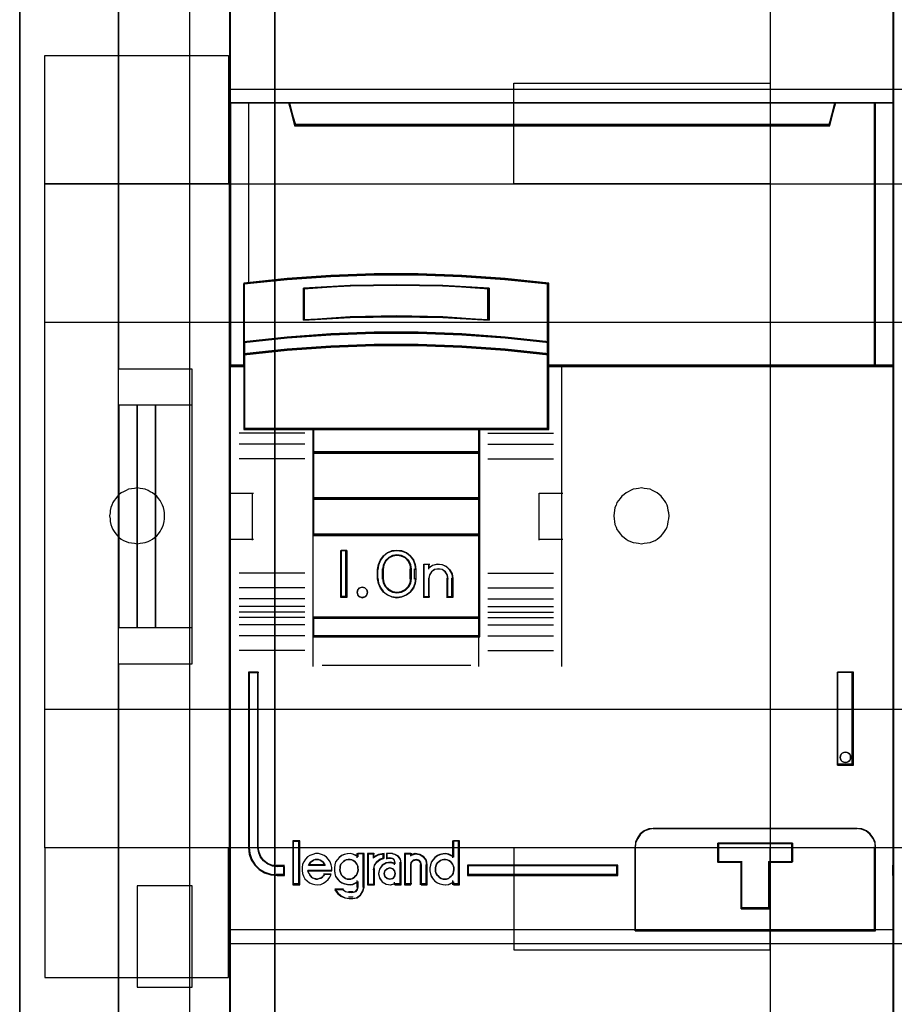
# Model space of a CAD drawing. Extents: x -558982 to 5119495, y -5290134 to 97908.
# Tile 15 of 256: x -479176 to -478702, y -24858 to -24325. Entities that reach past the tile are written whole.
import ezdxf

# ---------------------------------------------------------------- set-up
doc = ezdxf.new("R2010")
doc.units = 0
doc.header["$MEASUREMENT"] = 0
doc.layers.get('0').update_dxf_attribs({"color": 252})
for name, color, linetype in [('30', 7, 'Continuous'), ('45', 8, 'Continuous'), ('5', 7, 'Continuous'), ('50', 7, 'Continuous')]:
    doc.layers.add(name, color=color, linetype=linetype)

# ---------------------------------------------------------------- blocks, each defined once
blk = doc.blocks.new('*U1040')
at = {"layer": '5', "color": 7}
for points in [[(64.443293, -420.09206), (64.443293, -743.189759)], [(50.625815, -648.762415), (50.625815, -523.253164), (50.625815, -498.747264), (50.625815, -420.09206)], [(64.444049, -743.189733), (64.444049, -420.09035), (64.392492, -418.960093), (64.289378, -418.035337), (64.186265, -417.624335), (64.083152, -417.367458), (63.980038, -417.161957), (63.876925, -417.110582), (62.330223, -416.853705), (62.330223, -416.853705), (52.689115, -416.853705), (51.19397, -417.110582), (51.090856, -417.161957), (50.987743, -417.367458), (50.88463, -417.624335), (50.781516, -418.035337), (50.626846, -418.960093), (50.626846, -420.09035), (50.626846, -498.745964), (50.626846, -523.251991), (50.626846, -648.761896)]]:
    blk.add_lwpolyline(points, dxfattribs=at)
for points in [[(50.626846, -420.092375), (50.626846, -498.747316), (50.626846, -420.092375)], [(64.441398, -743.18882), (64.441398, -420.092375), (64.441398, -743.18882)], [(50.626846, -498.747316), (50.626846, -523.253168), (50.626846, -498.747316)], [(50.626846, -523.253168), (50.626846, -648.764229), (50.626846, -523.253168)]]:
    blk.add_lwpolyline(points, close=True, dxfattribs=at)
at = {"layer": '50', "color": 7}
for points in [[(55.98194, -85.921426), (391.762235, -85.921426), (391.762235, -735.000783), (55.98194, -735.000783), (55.98194, -85.921426)], [(59.825943, -728.385739), (387.918232, -728.385739), (387.918232, -441.457538), (59.825943, -441.457538), (59.825943, -728.385739)]]:
    blk.add_lwpolyline(points, dxfattribs=at)
blk = doc.blocks.new('*U1057')
at = {"layer": '50', "color": 7}
for points in [[(56.000497, -518.475839), (59.969501, -518.475839), (59.969501, -502.523649), (56.000497, -502.523649), (56.000497, -443.506853)], [(56.000497, -577.492635), (56.000497, -518.475839)], [(61.983887, -443.001103), (61.983887, -577.995737)], [(61.983887, -487.347089), (386.017439, -487.347089), (386.017439, -533.64975), (61.983887, -533.64975), (61.983887, -487.347089)], [(56.989334, -504.475234), (56.000497, -504.475234), (56.000497, -516.521606), (56.989334, -516.521606), (56.989334, -504.475234)], [(57.975519, -504.475234), (56.986683, -504.475234), (56.986683, -516.521606), (57.975519, -516.521606), (57.975519, -504.475234)], [(59.97175, -504.475234), (57.972868, -504.475234), (57.972868, -516.521606), (59.97175, -516.521606), (59.97175, -504.475234)], [(56.986683, -536.003943), (59.97175, -536.003943), (59.97175, -530.517005), (56.986683, -530.517005), (56.986683, -536.003943)]]:
    blk.add_lwpolyline(points, dxfattribs=at)
blk = doc.blocks.new('*U1058')
at = {"layer": '30', "color": 7}
for points in [[(91.27519, -463.504826), (91.27519, -557.494662)], [(91.27519, -463.504826), (91.27519, -557.494662)], [(51.981526, -485.519876), (61.94147, -485.519876), (61.94147, -492.479177), (51.981526, -492.479177), (51.981526, -485.519876)], [(77.375805, -487.029313), (91.27519, -487.029313), (91.27519, -492.479177), (77.375805, -492.479177), (77.375805, -487.029313)], [(51.981526, -492.476529), (396.088727, -492.476529), (396.088727, -528.454107), (51.981526, -528.454107), (51.981526, -492.476529)], [(51.981526, -499.973403), (396.088727, -499.973403), (396.088727, -520.957234), (51.981526, -520.957234), (51.981526, -499.973403)], [(56.993898, -511.974756), (57.150589, -511.952227), (57.284894, -511.929698), (57.4192, -511.907169), (57.575891, -511.862111), (57.687812, -511.794524), (57.822118, -511.726938), (57.93404, -511.636822), (58.045961, -511.546706), (58.135498, -511.434062), (58.225036, -511.321417), (58.292189, -511.208772), (58.359342, -511.073599), (58.40411, -510.938425), (58.448879, -510.780723), (58.471263, -510.623021), (58.471263, -510.465318), (58.471263, -510.307616), (58.448879, -510.172442), (58.40411, -510.01474), (58.359342, -509.879566), (58.292189, -509.744393), (58.225036, -509.631748), (58.135498, -509.519103), (58.045961, -509.406459), (57.93404, -509.316343), (57.822118, -509.226228), (57.687812, -509.158641), (57.575891, -509.091054), (57.4192, -509.023467), (57.284894, -509.000938), (57.150589, -508.978409), (56.993898, -508.955881), (56.837208, -508.978409), (56.680518, -509.000938), (56.523828, -509.023467), (56.389522, -509.091054), (56.255216, -509.158641), (56.12091, -509.226228), (56.008988, -509.316343), (55.919451, -509.406459), (55.829914, -509.519103), (55.740377, -509.631748), (55.673224, -509.744393), (55.606071, -509.879566), (55.561302, -510.01474), (55.516533, -510.172442), (55.516533, -510.307616), (55.494149, -510.465318), (55.516533, -510.623021), (55.516533, -510.780723), (55.561302, -510.938425), (55.606071, -511.073599), (55.673224, -511.208772), (55.740377, -511.321417), (55.829914, -511.434062), (55.919451, -511.546706), (56.008988, -511.636822), (56.12091, -511.726938), (56.255216, -511.794524), (56.389522, -511.862111), (56.523828, -511.907169), (56.680518, -511.929698), (56.837208, -511.952227), (56.993898, -511.974756)], [(84.29236, -511.974756), (84.449127, -511.952227), (84.605894, -511.929698), (84.762661, -511.907169), (84.897033, -511.862111), (85.031405, -511.794524), (85.143382, -511.726938), (85.255359, -511.636822), (85.367335, -511.546706), (85.456916, -511.434062), (85.546498, -511.321417), (85.613684, -511.208772), (85.68087, -511.073599), (85.72566, -510.938425), (85.748056, -510.780723), (85.770451, -510.623021), (85.792846, -510.465318), (85.770451, -510.307616), (85.748056, -510.172442), (85.72566, -510.01474), (85.68087, -509.879566), (85.613684, -509.744393), (85.546498, -509.631748), (85.456916, -509.519103), (85.367335, -509.406459), (85.255359, -509.316343), (85.143382, -509.226228), (85.031405, -509.158641), (84.897033, -509.091054), (84.762661, -509.023467), (84.605894, -509.000938), (84.449127, -508.978409), (84.29236, -508.955881), (84.135592, -508.978409), (84.00122, -509.000938), (83.844453, -509.023467), (83.710081, -509.091054), (83.575709, -509.158641), (83.463733, -509.226228), (83.351756, -509.316343), (83.239779, -509.406459), (83.150198, -509.519103), (83.060617, -509.631748), (82.971036, -509.744393), (82.926245, -509.879566), (82.859059, -510.01474), (82.836664, -510.172442), (82.814268, -510.307616), (82.791873, -510.465318), (82.814268, -510.623021), (82.836664, -510.780723), (82.859059, -510.938425), (82.926245, -511.073599), (82.971036, -511.208772), (83.060617, -511.321417), (83.150198, -511.434062), (83.239779, -511.546706), (83.351756, -511.636822), (83.463733, -511.726938), (83.575709, -511.794524), (83.710081, -511.862111), (83.844453, -511.907169), (84.00122, -511.929698), (84.135592, -511.952227), (84.29236, -511.974756)], [(51.981526, -535.476964), (61.94147, -535.476964), (61.94147, -528.451459), (51.981526, -528.451459), (51.981526, -535.476964)], [(77.375805, -533.970175), (91.27519, -533.970175), (91.27519, -528.451459), (77.375805, -528.451459), (77.375805, -533.970175)]]:
    blk.add_lwpolyline(points, dxfattribs=at)
blk.add_lwpolyline([(51.981526, -492.476529), (396.088727, -492.476529), (396.088727, -528.454107), (51.981526, -528.454107), (51.981526, -492.476529)], close=True, dxfattribs=at)
blk = doc.blocks.new('*U1059')
at = {"layer": '45', "color": 139}
for points in [[(62.013048, -469.157042), (62.013048, -551.860983)], [(97.902782, -469.157042), (97.902782, -551.860983)], [(62.013048, -488.083271), (97.971708, -488.083271)], [(65.194292, -488.083271), (65.581343, -489.330543)], [(94.806371, -488.083271), (94.419319, -489.330543)], [(65.512416, -489.261692), (94.488246, -489.261692)], [(79.276598, -497.921097), (76.923887, -497.643549), (74.576751, -497.460619), (72.201739, -497.359692), (69.826727, -497.359692), (67.479591, -497.460619), (65.110154, -497.643549), (62.768594, -497.921097)], [(62.768594, -497.852246), (62.768594, -505.796654)], [(76.044985, -498.193855), (73.540778, -498.00729), (71.025391, -497.952875), (68.515594, -498.00729), (66.000207, -498.193855)], [(66.000207, -499.862181), (66.000207, -498.125004)], [(75.976058, -499.862181), (75.976058, -498.125004)], [(79.207671, -505.796654), (79.207671, -497.852246)], [(76.044985, -499.862181), (73.540778, -499.675615), (71.025391, -499.621201), (68.515594, -499.675615), (66.000207, -499.862181)], [(79.276598, -501.080324), (76.923887, -500.796467), (74.576751, -500.619845), (72.201739, -500.518919), (69.826727, -500.518919), (67.479591, -500.619845), (65.110154, -500.796467), (62.768594, -501.080324)], [(79.276598, -501.750302), (76.923887, -501.472754), (74.576751, -501.289824), (72.201739, -501.188897), (69.826727, -501.188897), (67.479591, -501.289824), (65.110154, -501.472754), (62.768594, -501.750302)], [(62.83752, -502.309059), (62.013048, -502.309059)], [(97.971708, -502.309059), (79.207671, -502.309059)], [(79.968519, -502.309059), (79.968519, -518.621577)], [(66.069134, -505.98732), (62.508792, -505.98732)], [(79.276598, -505.727803), (62.768594, -505.727803)], [(66.4933, -505.727803), (66.4933, -517.019455)], [(66.4933, -505.727803), (75.54659, -505.727803)], [(75.477663, -505.727803), (75.477663, -517.019455)], [(75.976058, -505.98732), (79.525796, -505.98732)], [(66.069134, -506.580502), (62.508792, -506.580502)], [(75.976058, -506.580502), (79.525796, -506.580502)], [(66.4933, -506.99626), (75.54659, -506.99626)], [(66.069134, -507.380239), (62.508792, -507.380239)], [(75.976058, -507.380239), (79.525796, -507.380239)], [(62.013048, -509.241879), (63.288197, -509.241879)], [(63.21927, -509.241879), (63.21927, -511.792034)], [(78.764948, -511.792034), (78.764948, -509.241879)], [(78.764948, -509.241879), (80.037446, -509.241879)], [(66.4933, -509.485508), (75.54659, -509.485508)], [(66.4933, -511.463665), (75.54659, -511.463665)], [(62.013048, -511.723183), (63.288197, -511.723183)], [(78.764948, -511.723183), (80.037446, -511.723183)], [(68.346375, -512.345495), (68.030901, -512.345495)], [(68.030901, -512.345495), (68.030901, -514.900946)], [(68.277448, -512.345495), (68.277448, -514.900946)], [(72.081685, -513.399453), (72.047214, -513.133003), (71.943802, -512.872474), (71.782938, -512.647472), (71.570367, -512.475759), (71.317581, -512.369179), (71.047559, -512.345495), (70.783283, -512.369179), (70.536241, -512.475759), (70.317926, -512.647472), (70.157062, -512.872474), (70.047904, -513.133003), (70.019179, -513.399453)], [(71.83779, -513.399453), (71.797157, -513.157564), (71.681063, -512.927769), (71.512727, -512.740304), (71.292149, -512.631454), (71.048352, -512.589123), (70.816165, -512.631454), (70.595587, -512.740304), (70.421446, -512.927769), (70.311157, -513.157564), (70.276329, -513.399453)], [(72.505851, -513.081677), (72.831928, -513.081677)], [(72.505851, -513.081677), (72.505851, -514.900946)], [(72.763001, -513.081677), (72.763001, -513.349138)], [(74.085869, -513.905247), (74.039042, -513.632742), (73.91612, -513.402627), (73.734665, -513.214901), (73.494676, -513.111955), (73.231273, -513.081677), (72.973724, -513.148289), (72.763001, -513.299681)], [(66.069134, -513.57423), (62.508792, -513.57423)], [(70.019179, -513.905247), (70.019179, -513.330601)], [(70.276329, -513.905247), (70.276329, -513.330601)], [(71.768863, -513.905247), (71.768863, -513.330601)], [(72.012758, -513.905247), (72.012758, -513.330601)], [(73.831369, -513.905247), (73.783886, -513.677915), (73.682985, -513.494786), (73.510859, -513.38112), (73.297185, -513.330601), (73.101318, -513.38112), (72.923257, -513.494786), (72.810484, -513.677915), (72.763001, -513.905247)], [(75.976058, -513.57423), (79.525796, -513.57423)], [(70.019179, -513.836395), (70.047904, -514.108447), (70.157062, -514.356842), (70.317926, -514.581581), (70.536241, -514.753092), (70.783283, -514.859547), (71.047559, -514.900946), (71.317581, -514.859547), (71.570367, -514.753092), (71.782938, -514.581581), (71.943802, -514.356842), (72.047214, -514.108447), (72.081685, -513.836395)], [(70.276329, -513.836395), (70.311157, -514.090617), (70.421446, -514.302467), (70.595587, -514.490107), (70.816165, -514.599059), (71.048352, -514.641429), (71.292149, -514.599059), (71.512727, -514.490107), (71.681063, -514.302467), (71.797157, -514.090617), (71.83779, -513.836395)], [(72.763001, -513.836395), (72.763001, -514.900946)], [(73.762442, -513.836395), (73.762442, -514.900946)], [(74.016942, -513.836395), (74.016942, -514.900946)], [(66.069134, -514.373967), (62.508792, -514.373967)], [(75.976058, -514.373967), (79.525796, -514.373967)], [(66.069134, -514.96715), (62.508792, -514.96715)], [(68.346375, -514.832095), (68.030901, -514.832095)], [(72.505851, -514.832095), (72.831928, -514.832095)], [(73.762442, -514.832095), (74.085869, -514.832095)], [(75.976058, -514.96715), (79.525796, -514.96715)], [(66.069134, -515.377611), (62.508792, -515.377611)], [(66.069134, -515.67685), (62.508792, -515.67685)], [(75.976058, -515.377611), (79.525796, -515.377611)], [(75.976058, -515.67685), (79.525796, -515.67685)], [(66.069134, -515.968145), (62.508792, -515.968145)], [(66.069134, -516.37331), (62.508792, -516.37331)], [(66.4933, -515.957553), (75.54659, -515.957553)], [(75.976058, -515.968145), (79.525796, -515.968145)], [(75.976058, -516.37331), (79.525796, -516.37331)], [(66.069134, -516.966492), (62.508792, -516.966492)], [(66.4933, -516.950604), (75.54659, -516.950604)], [(66.4933, -516.950604), (66.4933, -518.621577)], [(75.477663, -516.950604), (75.477663, -518.621577)], [(75.976058, -516.966492), (79.525796, -516.966492)], [(66.069134, -517.758285), (62.508792, -517.758285)], [(75.976058, -517.758285), (79.525796, -517.758285)], [(63.012489, -518.934058), (63.012489, -528.469996)], [(63.012489, -518.934058), (63.57716, -518.934058)], [(63.508233, -518.934058), (63.508233, -528.469996)], [(67.00495, -518.552726), (75.050846, -518.552726)], [(94.904459, -523.978757), (94.904459, -518.934058)], [(94.904459, -518.934058), (95.781952, -518.934058)], [(95.713025, -523.978757), (95.713025, -518.934058)], [(94.904459, -523.909905), (95.781952, -523.909905)], [(85.000186, -527.397501), (84.745148, -527.433053), (84.472316, -527.53971), (84.246933, -527.711546), (84.098654, -527.942636), (83.9741, -528.191503), (83.950376, -528.469996)], [(84.931259, -527.397501), (95.978129, -527.397501)], [(96.97757, -528.469996), (96.947893, -528.191503), (96.841056, -527.942636), (96.66893, -527.711546), (96.443386, -527.53971), (96.188165, -527.433053), (95.909202, -527.397501)], [(65.411677, -528.078072), (65.411677, -530.458746)], [(65.411677, -528.078072), (65.790775, -528.078072)], [(65.721848, -528.078072), (65.721848, -530.458746)], [(74.067311, -528.078072), (74.067311, -528.994327)], [(74.067311, -528.078072), (74.44641, -528.078072)], [(74.377483, -528.078072), (74.377483, -530.458746)], [(63.012489, -528.401144), (63.053177, -528.748564), (63.16943, -529.078613), (63.355435, -529.373919), (63.605378, -529.622903), (63.896011, -529.802404), (64.238957, -529.91821), (64.581903, -529.952952)], [(63.508233, -528.401144), (63.555688, -528.673355), (63.65653, -528.921895), (63.828554, -529.146765), (64.053965, -529.318376), (64.303104, -529.424893), (64.581903, -529.460399)], [(83.950376, -532.95329), (83.950376, -528.401144)], [(88.43593, -528.199886), (92.484063, -528.199886)], [(88.43593, -528.199886), (88.43593, -529.267085)], [(92.415136, -528.199886), (92.415136, -529.267085)], [(96.908643, -532.95329), (96.908643, -528.401144)], [(67.524553, -529.690633), (67.524553, -529.52315), (67.495554, -529.372992), (67.431757, -529.217059), (67.350561, -529.078453), (67.234566, -528.962947), (67.106972, -528.870542), (66.973578, -528.807014), (66.805385, -528.766587), (66.648792, -528.766587), (66.503799, -528.807014), (66.341406, -528.858992), (66.219611, -528.945621), (66.097817, -529.061127), (66.005021, -529.205509), (65.941224, -529.344116), (65.918025, -529.511599), (65.918025, -529.679082), (65.941224, -529.835015), (65.999221, -529.985173), (66.074618, -530.129555), (66.190613, -530.24506), (66.318207, -530.34324), (66.457401, -530.406769), (66.613994, -530.447196), (66.770587, -530.458746), (66.92718, -530.435645), (67.072173, -530.372117), (67.211367, -530.279712), (67.327362, -530.175757), (67.420158, -530.03715), (67.483955, -529.898543)], [(67.161361, -529.41538), (67.119357, -529.318534), (67.053349, -529.228606), (66.987342, -529.166348), (66.891332, -529.117925), (66.807322, -529.090254), (66.723313, -529.076419), (66.621302, -529.090254), (66.543293, -529.117925), (66.459284, -529.166348), (66.381276, -529.228606), (66.315268, -529.318534), (66.273264, -529.41538)], [(68.956113, -528.93407), (68.815271, -528.858992), (68.674428, -528.795464), (68.527717, -528.766587), (68.36927, -528.778138), (68.210822, -528.807014), (68.064111, -528.870542), (67.935006, -528.974497), (67.829374, -529.090003), (67.735479, -529.217059), (67.682663, -529.372992), (67.665058, -529.5347), (67.665058, -529.690633), (67.682663, -529.858116), (67.735479, -529.996723), (67.829374, -530.141105), (67.935006, -530.256611), (68.064111, -530.34324), (68.210822, -530.406769), (68.36927, -530.447196), (68.527717, -530.458746), (68.674428, -530.435645), (68.815271, -530.372117), (68.956113, -530.291263)], [(68.887186, -528.766587), (68.887186, -528.994327)], [(68.887186, -528.766587), (69.271586, -528.766587)], [(69.202659, -528.766587), (69.202659, -530.607042)], [(69.465112, -528.766587), (69.465112, -530.458746)], [(69.465112, -528.766587), (69.84421, -528.766587)], [(70.361162, -528.766587), (70.039874, -528.83578), (69.775283, -529.004919)], [(69.775283, -528.766587), (69.775283, -529.004919)], [(70.361162, -528.999623), (70.14067, -529.073771), (69.951677, -529.222067), (69.819382, -529.413615), (69.775283, -529.648416)], [(70.292235, -528.766587), (70.292235, -529.068475)], [(70.485761, -528.766587), (70.485761, -529.068475)], [(70.809187, -528.766587), (70.485761, -528.766587)], [(70.485761, -528.999623), (70.73761, -528.999623)], [(70.965599, -529.306807), (70.922148, -529.142499), (70.81352, -529.035342), (70.668683, -528.999623)], [(71.281072, -529.306807), (71.242897, -529.090719), (71.12201, -528.925475), (70.937498, -528.811076), (70.740261, -528.766587)], [(71.469296, -528.766587), (71.469296, -530.458746)], [(71.469296, -528.766587), (71.858998, -528.766587)], [(72.696726, -529.41538), (72.6607, -529.149684), (72.498583, -528.945778), (72.288431, -528.80984), (72.030244, -528.766587), (71.790071, -528.834556)], [(71.790071, -528.766587), (71.790071, -528.896346)], [(72.386554, -529.41538), (72.348882, -529.242441), (72.242143, -529.117925), (72.091452, -529.076419), (71.940762, -529.117925), (71.815186, -529.242441), (71.790071, -529.41538)], [(74.136238, -528.93407), (74.00144, -528.858992), (73.86078, -528.795464), (73.702538, -528.766587), (73.556018, -528.778138), (73.386055, -528.807014), (73.251256, -528.870542), (73.110596, -528.974497), (73.016823, -529.090003), (72.91719, -529.217059), (72.870303, -529.372992), (72.829277, -529.5347), (72.829277, -529.690633), (72.870303, -529.858116), (72.91719, -529.996723), (73.016823, -530.141105), (73.110596, -530.256611), (73.251256, -530.34324), (73.386055, -530.406769), (73.556018, -530.447196), (73.702538, -530.458746), (73.86078, -530.435645), (74.00144, -530.372117), (74.136238, -530.291263)], [(64.512976, -529.391547), (64.974256, -529.391547)], [(64.905329, -529.391547), (64.905329, -529.952952)], [(66.222894, -529.653713), (67.524553, -529.653713)], [(66.222894, -529.653713), (66.252825, -529.756379), (66.300715, -529.852628), (66.348605, -529.955295), (66.414453, -530.025878), (66.480301, -530.083627), (66.576081, -530.122127), (66.665874, -530.141377), (66.755667, -530.15421), (66.851446, -530.122127), (66.935253, -530.096461), (67.01906, -530.038711), (67.084909, -529.968128), (67.150757, -529.884712)], [(66.273264, -529.346529), (67.161361, -529.346529)], [(69.465112, -530.458746), (69.84421, -530.458746), (69.84421, -529.579565)], [(70.965599, -529.302516), (70.719797, -529.237955), (70.473996, -529.261432), (70.252175, -529.390554), (70.102296, -529.601845), (70.04834, -529.848351), (70.102296, -530.083118), (70.252175, -530.28854), (70.473996, -530.423531), (70.719797, -530.458746), (70.965599, -530.382447)], [(70.896672, -529.237955), (70.896672, -529.367714)], [(71.212145, -529.237955), (71.212145, -530.458746)], [(71.790071, -529.346529), (71.790071, -530.458746)], [(72.317627, -529.346529), (72.317627, -530.458746)], [(72.627799, -529.346529), (72.627799, -530.458746)], [(74.878529, -529.391547), (83.025164, -529.391547)], [(74.878529, -529.391547), (74.878529, -529.952952)], [(82.956237, -529.952952), (82.956237, -529.391547)], [(88.43593, -529.198233), (89.748193, -529.198233)], [(89.679266, -529.198233), (89.679266, -531.761629)], [(91.177102, -529.198233), (92.484063, -529.198233)], [(91.177102, -529.198233), (91.177102, -531.761629)], [(96.908643, -529.952952), (96.908643, -529.391547)], [(97.902782, -529.952952), (97.902782, -529.391547)], [(64.512976, -529.884101), (64.974256, -529.884101)], [(67.08183, -529.852323), (67.484788, -529.852323)], [(68.887186, -530.228358), (68.887186, -530.607042)], [(74.067311, -530.228358), (74.067311, -530.458746)], [(74.878529, -529.884101), (83.025164, -529.884101)], [(65.411677, -530.389895), (65.790775, -530.389895)], [(67.699522, -530.673245), (67.845227, -530.89), (68.033431, -531.049379), (68.258061, -531.164131), (68.494833, -531.189632)], [(67.699522, -530.673245), (68.1555, -530.673245)], [(68.086573, -530.673245), (68.267278, -530.821964), (68.494833, -530.8798)], [(68.619431, -531.189632), (68.867871, -531.152406), (69.072834, -530.997301), (69.209476, -530.786358), (69.271586, -530.53819)], [(68.619431, -530.8798), (68.787772, -530.830998), (68.907014, -530.705509), (68.956113, -530.53819)], [(70.896672, -530.318395), (70.896672, -530.458746)], [(70.896672, -530.389895), (71.281072, -530.389895)], [(71.469296, -530.389895), (71.858998, -530.389895)], [(72.317627, -530.389895), (72.696726, -530.389895)], [(74.067311, -530.389895), (74.44641, -530.389895)], [(68.425906, -530.810948), (68.688358, -530.810948)], [(68.688358, -531.12078), (68.425906, -531.12078)], [(89.679266, -531.692778), (91.246029, -531.692778)], [(62.013048, -532.884439), (97.971708, -532.884439)]]:
    blk.add_lwpolyline(points, dxfattribs=at)
at = {"layer": '45', "color": 7}
for points in [[(97.937245, -480.650102), (97.937245, -488.115454), (97.937245, -502.342297), (97.937245, -529.427059), (97.937245, -529.920315), (97.937245, -532.918648), (97.937245, -540.384)], [(62.047512, -540.384), (62.047512, -532.918648), (62.047512, -511.758505), (62.047512, -509.275597), (62.047512, -502.342297), (62.047512, -502.342297), (62.047512, -488.115454), (62.047512, -480.650102)]]:
    blk.add_lwpolyline(points, dxfattribs=at)
for points in [[(80.004339, -502.37791), (96.97757, -502.37791), (96.97757, -488.083271), (94.80237, -488.083271), (94.48527, -489.269387), (65.517845, -489.269387), (65.200744, -488.083271), (63.014419, -488.083271), (62.013048, -488.083271), (62.013048, -502.37791), (62.769639, -502.37791), (62.769639, -501.748657), (62.769639, -501.074854), (62.769639, -497.900742), (65.10617, -497.655723), (67.470518, -497.494233), (69.812612, -497.405136), (72.182522, -497.405136), (74.552433, -497.494233), (76.894527, -497.655723), (79.242185, -497.900742), (79.242185, -501.074854), (79.242185, -501.748657), (79.242185, -502.37791), (80.004339, -502.37791)], [(65.511505, -489.330543), (94.489158, -489.330543), (94.806371, -488.083271), (65.194292, -488.083271), (65.511505, -489.330543)], [(96.908643, -488.083271), (96.908643, -502.37791), (97.971708, -502.37791), (97.971708, -488.083271), (96.908643, -488.083271)], [(65.54523, -489.298766), (94.455433, -489.298766), (94.771907, -488.115049), (65.228755, -488.115049), (65.54523, -489.298766)], [(96.940455, -488.115049), (96.940455, -502.343485), (97.937245, -502.343485), (97.937245, -488.115049), (96.940455, -488.115049)], [(74.576751, -500.668175), (76.923887, -500.826259), (79.276598, -501.080324), (79.276598, -497.862175), (76.923887, -497.613757), (74.576751, -497.450026), (72.201739, -497.359692), (69.826727, -497.359692), (67.479591, -497.450026), (65.110154, -497.613757), (62.768594, -497.862175), (62.768594, -501.080324), (65.110154, -500.826259), (67.479591, -500.668175), (69.826727, -500.577841), (72.201739, -500.577841), (74.576751, -500.668175)], [(76.044985, -498.131153), (76.044985, -499.862181), (73.540778, -499.724159), (71.025391, -499.683902), (68.515594, -499.724159), (66.000207, -499.862181), (66.000207, -498.131153), (68.515594, -497.993131), (71.025391, -497.952875), (73.540778, -497.993131), (76.044985, -498.131153)], [(73.540778, -499.724159), (76.044985, -499.862181), (76.044985, -498.131153), (73.540778, -497.993131), (71.025391, -497.952875), (68.515594, -497.993131), (66.000207, -498.131153), (66.000207, -499.862181), (68.515594, -499.724159), (71.025391, -499.683902), (73.540778, -499.724159)], [(74.576751, -501.32225), (76.923887, -501.492298), (79.276598, -501.750302), (79.276598, -501.040791), (76.923887, -500.776923), (74.576751, -500.612738), (72.201739, -500.518919), (69.826727, -500.518919), (67.479591, -500.612738), (65.110154, -500.776923), (62.768594, -501.040791), (62.768594, -501.750302), (65.110154, -501.492298), (67.479591, -501.32225), (69.826727, -501.22843), (72.201739, -501.22843), (74.576751, -501.32225)], [(66.509516, -505.796654), (75.530101, -505.796654), (79.276598, -505.796654), (79.276598, -502.325365), (79.276598, -501.689618), (76.923887, -501.442071), (74.576751, -501.278914), (72.201739, -501.188897), (69.826727, -501.188897), (67.479591, -501.278914), (65.110154, -501.442071), (62.768594, -501.689618), (62.768594, -502.325365), (62.768594, -505.796654), (66.509516, -505.796654)], [(75.54659, -505.727803), (66.4933, -505.727803), (66.4933, -507.065111), (75.54659, -507.065111), (75.54659, -505.727803)], [(75.54659, -506.99626), (66.4933, -506.99626), (66.4933, -509.554359), (75.54659, -509.554359), (75.54659, -506.99626)], [(75.54659, -509.485508), (66.4933, -509.485508), (66.4933, -511.532517), (75.54659, -511.532517), (75.54659, -509.485508)], [(66.4933, -516.015811), (75.54659, -516.015811), (75.54659, -511.463665), (66.4933, -511.463665), (66.4933, -516.015811)], [(68.338421, -512.340199), (68.338421, -514.890354), (68.020297, -514.890354), (68.020297, -512.340199), (68.338421, -512.340199)], [(70.157884, -512.852506), (70.330165, -512.636199), (70.525416, -512.471122), (70.783837, -512.374352), (71.048001, -512.340199), (71.312165, -512.374352), (71.564843, -512.471122), (71.77158, -512.636199), (71.943861, -512.852506), (72.047229, -513.097276), (72.081685, -513.364814), (72.081685, -513.87143), (72.047229, -514.138969), (71.943861, -514.378046), (71.77158, -514.594353), (71.564843, -514.753738), (71.312165, -514.8562), (71.048001, -514.890354), (70.783837, -514.8562), (70.525416, -514.753738), (70.330165, -514.594353), (70.157884, -514.378046), (70.048773, -514.138969), (70.008574, -513.87143), (70.008574, -513.364814), (70.048773, -513.097276), (70.157884, -512.852506)], [(70.433056, -512.893327), (70.322767, -513.111123), (70.276329, -513.357577), (70.276329, -513.867679), (70.322767, -514.108401), (70.433056, -514.320466), (70.607196, -514.49241), (70.816165, -514.601308), (71.054157, -514.641429), (71.303759, -514.601308), (71.524337, -514.49241), (71.698477, -514.320466), (71.808766, -514.108401), (71.83779, -513.867679), (71.83779, -513.357577), (71.808766, -513.111123), (71.698477, -512.893327), (71.524337, -512.721383), (71.303759, -512.618216), (71.054157, -512.583827), (70.816165, -512.618216), (70.607196, -512.721383), (70.433056, -512.893327)], [(70.458216, -512.915545), (70.352608, -513.126614), (70.308142, -513.365455), (70.308142, -513.859801), (70.352608, -514.093088), (70.458216, -514.298602), (70.624965, -514.465236), (70.825064, -514.57077), (71.052955, -514.609651), (71.291962, -514.57077), (71.503178, -514.465236), (71.669927, -514.298602), (71.775535, -514.093088), (71.803326, -513.859801), (71.803326, -513.365455), (71.775535, -513.126614), (71.669927, -512.915545), (71.503178, -512.748911), (71.291962, -512.648931), (71.052955, -512.615605), (70.825064, -512.648931), (70.624965, -512.748911), (70.458216, -512.915545)], [(72.513804, -514.890354), (72.513804, -513.086973), (72.774848, -513.086973), (72.774848, -513.277106), (72.983683, -513.138827), (73.233125, -513.086973), (73.49997, -513.104258), (73.720407, -513.213728), (73.91764, -513.386576), (74.039461, -513.605517), (74.085869, -513.859027), (74.085869, -514.890354), (73.819024, -514.890354), (73.819024, -513.859027), (73.772616, -513.657371), (73.673999, -513.496046), (73.49997, -513.375053), (73.296936, -513.346245), (73.0823, -513.375053), (72.919872, -513.496046), (72.809654, -513.657371), (72.774848, -513.859027), (72.774848, -514.890354), (72.513804, -514.890354)], [(69.416619, -514.468476), (69.454508, -514.607003), (69.416619, -514.751827), (69.315582, -514.852574), (69.170341, -514.890354), (69.031414, -514.852574), (68.936692, -514.751827), (68.892488, -514.607003), (68.936692, -514.468476), (69.031414, -514.361433), (69.170341, -514.323652), (69.315582, -514.361433), (69.416619, -514.468476)], [(75.54659, -515.957553), (66.4933, -515.957553), (66.4933, -517.019455), (75.54659, -517.019455), (75.54659, -515.957553)], [(64.295404, -529.423198), (64.053779, -529.322823), (63.835165, -529.161108), (63.668329, -528.949207), (63.570528, -528.714999), (63.524504, -528.458487), (63.524504, -518.934058), (63.012489, -518.934058), (63.012489, -528.458487), (63.05276, -528.793068), (63.167819, -529.110921), (63.351915, -529.395316), (63.599293, -529.635099), (63.886942, -529.807967), (64.226368, -529.919494), (64.565794, -529.952952), (64.974256, -529.952952), (64.974256, -529.456656), (64.565794, -529.456656), (64.295404, -529.423198)], [(94.904459, -518.934058), (94.904459, -523.978757), (95.781952, -523.978757), (95.781952, -518.934058), (94.904459, -518.934058)], [(95.578559, -523.381587), (95.62289, -523.469898), (95.62289, -523.551901), (95.62289, -523.633904), (95.578559, -523.722215), (95.508895, -523.778986), (95.439232, -523.816834), (95.344237, -523.835758), (95.255574, -523.816834), (95.173245, -523.778986), (95.116247, -523.722215), (95.071916, -523.633904), (95.052917, -523.551901), (95.071916, -523.469898), (95.116247, -523.381587), (95.173245, -523.331124), (95.255574, -523.286969), (95.344237, -523.274353), (95.439232, -523.286969), (95.508895, -523.331124), (95.578559, -523.381587)], [(83.950376, -532.95329), (96.97757, -532.95329), (96.97757, -529.917248), (96.97757, -529.417788), (96.97757, -528.413256), (96.949662, -528.149496), (96.849196, -527.913796), (96.687332, -527.694932), (96.475236, -527.532187), (96.235232, -527.431172), (95.972902, -527.397501), (84.938299, -527.397501), (84.698295, -527.431172), (84.441547, -527.532187), (84.22945, -527.694932), (84.089913, -527.913796), (83.972702, -528.149496), (83.950376, -528.413256), (83.950376, -532.95329)], [(65.790775, -530.458746), (65.790775, -528.078072), (65.411677, -528.078072), (65.411677, -530.458746), (65.790775, -530.458746)], [(72.91622, -529.2313), (72.869851, -529.385444), (72.829277, -529.545298), (72.829277, -529.699442), (72.869851, -529.865005), (72.91622, -530.002022), (73.014755, -530.144748), (73.107494, -530.258929), (73.246602, -530.344565), (73.379914, -530.407365), (73.548003, -530.447328), (73.692907, -530.458746), (73.849404, -530.43591), (73.988512, -530.37311), (74.121824, -530.293184), (74.121824, -530.458746), (74.44641, -530.458746), (74.44641, -528.078072), (74.121824, -528.078072), (74.121824, -528.951557), (73.988512, -528.877339), (73.849404, -528.814539), (73.692907, -528.785994), (73.548003, -528.797412), (73.379914, -528.825957), (73.246602, -528.888757), (73.107494, -528.99152), (73.014755, -529.105701), (72.91622, -529.2313)], [(88.43593, -529.217527), (88.43593, -528.199886), (92.484063, -528.199886), (92.484063, -529.217527), (91.22502, -529.217527), (91.22502, -531.761629), (89.700618, -531.761629), (89.700618, -529.217527), (88.43593, -529.217527)], [(89.700618, -529.217527), (89.700618, -531.761629), (91.22502, -531.761629), (91.22502, -529.217527), (92.484063, -529.217527), (92.484063, -528.199886), (88.43593, -528.199886), (88.43593, -529.217527), (89.700618, -529.217527)], [(65.941224, -529.344116), (65.918025, -529.511599), (65.918025, -529.679082), (65.941224, -529.835015), (65.999221, -529.985173), (66.074618, -530.129555), (66.190613, -530.24506), (66.318207, -530.34324), (66.457401, -530.406769), (66.613994, -530.447196), (66.770587, -530.458746), (66.92718, -530.435645), (67.072173, -530.372117), (67.211367, -530.279712), (67.327362, -530.175757), (67.420158, -530.03715), (67.483955, -529.898543), (67.135971, -529.898543), (67.072173, -529.973622), (67.008376, -530.03715), (66.92718, -530.089128), (66.845983, -530.112229), (66.753188, -530.141105), (66.666192, -530.129555), (66.579195, -530.112229), (66.4864, -530.077577), (66.422602, -530.0256), (66.358805, -529.962071), (66.312407, -529.869667), (66.266009, -529.783038), (66.237011, -529.690633), (67.524553, -529.690633), (67.524553, -529.52315), (67.495554, -529.372992), (67.431757, -529.217059), (67.350561, -529.078453), (67.234566, -528.962947), (67.106972, -528.870542), (66.973578, -528.807014), (66.805385, -528.766587), (66.648792, -528.766587), (66.503799, -528.807014), (66.341406, -528.858992), (66.219611, -528.945621), (66.097817, -529.061127), (66.005021, -529.205509), (65.941224, -529.344116)], [(67.161361, -529.41538), (66.273264, -529.41538), (66.315268, -529.318534), (66.381276, -529.228606), (66.459284, -529.166348), (66.543293, -529.117925), (66.621302, -529.090254), (66.723313, -529.076419), (66.807322, -529.090254), (66.891332, -529.117925), (66.987342, -529.166348), (67.053349, -529.228606), (67.119357, -529.318534), (67.161361, -529.41538)], [(67.931846, -528.971833), (67.827451, -529.085859), (67.734655, -529.211287), (67.682457, -529.365222), (67.665058, -529.524858), (67.665058, -529.678792), (67.682457, -529.844129), (67.734655, -529.98096), (67.827451, -530.123492), (67.931846, -530.237518), (68.05944, -530.323037), (68.204434, -530.385751), (68.361027, -530.42566), (68.51762, -530.437063), (68.662613, -530.414257), (68.801807, -530.351543), (68.941001, -530.271725), (68.941001, -530.590997), (68.900403, -530.727828), (68.801807, -530.830451), (68.662613, -530.87036), (68.459623, -530.87036), (68.262431, -530.830451), (68.105838, -530.727828), (67.699857, -530.727828), (67.83905, -530.921671), (68.018842, -531.064203), (68.233433, -531.166827), (68.459623, -531.189632), (68.662613, -531.189632), (68.894603, -531.155424), (69.085995, -531.012892), (69.213589, -530.819048), (69.271586, -530.590997), (69.271586, -528.766587), (68.941001, -528.766587), (68.941001, -528.931924), (68.801807, -528.857808), (68.662613, -528.795094), (68.51762, -528.766587), (68.361027, -528.77799), (68.204434, -528.806496), (68.05944, -528.86921), (67.931846, -528.971833)], [(68.604188, -529.100107), (68.681731, -529.14156), (68.765238, -529.194858), (68.824887, -529.259999), (68.8905, -529.336984), (68.932254, -529.443579), (68.944183, -529.532408), (68.956113, -529.639002), (68.944183, -529.733753), (68.908394, -529.840348), (68.86664, -529.929177), (68.795062, -529.994318), (68.729449, -530.05946), (68.651906, -530.112757), (68.550504, -530.142367), (68.461032, -530.15421), (68.365595, -530.142367), (68.276122, -530.112757), (68.198579, -530.05946), (68.115072, -529.994318), (68.049458, -529.929177), (68.007705, -529.840348), (67.971916, -529.733753), (67.954021, -529.639002), (67.971916, -529.532408), (67.983845, -529.443579), (68.019634, -529.336984), (68.097177, -529.259999), (68.16279, -529.194858), (68.234368, -529.14156), (68.311911, -529.100107), (68.407348, -529.076419), (68.52068, -529.076419), (68.604188, -529.100107)], [(69.465112, -528.766587), (69.465112, -530.458746), (69.801883, -530.458746), (69.801883, -529.615554), (69.843979, -529.396093), (69.970268, -529.217059), (70.150681, -529.078453), (70.361162, -529.009149), (70.361162, -528.766587), (70.054461, -528.818565), (69.801883, -528.945621), (69.801883, -528.766587), (69.465112, -528.766587)], [(70.247925, -529.407644), (70.101171, -529.615554), (70.04834, -529.858116), (70.101171, -530.089128), (70.247925, -530.291263), (70.465121, -530.424094), (70.705797, -530.458746), (70.946473, -530.383667), (70.946473, -530.458746), (71.281072, -530.458746), (71.281072, -529.257486), (71.245851, -529.061127), (71.134318, -528.910969), (70.964084, -528.807014), (70.782109, -528.766587), (70.512082, -528.766587), (70.512082, -529.009149), (70.705797, -529.009149), (70.8232, -529.038026), (70.911252, -529.124655), (70.946473, -529.257486), (70.946473, -529.321015), (70.705797, -529.257486), (70.465121, -529.280588), (70.247925, -529.407644)], [(71.469296, -528.766587), (71.469296, -530.458746), (71.809922, -530.458746), (71.809922, -529.372992), (71.833414, -529.22861), (71.950871, -529.124655), (72.09182, -529.090003), (72.232769, -529.124655), (72.332608, -529.22861), (72.367845, -529.372992), (72.367845, -530.458746), (72.696726, -530.458746), (72.696726, -529.372992), (72.661488, -529.124655), (72.502921, -528.93407), (72.29737, -528.807014), (72.044837, -528.766587), (71.809922, -528.830115), (71.809922, -528.766587), (71.469296, -528.766587)], [(73.867642, -529.14156), (73.951206, -529.194858), (74.016862, -529.259999), (74.064613, -529.336984), (74.112363, -529.443579), (74.136238, -529.532408), (74.136238, -529.639002), (74.118332, -529.733753), (74.100426, -529.840348), (74.046706, -529.929177), (73.987018, -529.994318), (73.909424, -530.05946), (73.837798, -530.112757), (73.742298, -530.142367), (73.640828, -530.15421), (73.551296, -530.142367), (73.455795, -530.112757), (73.366263, -530.05946), (73.300606, -529.994318), (73.234949, -529.929177), (73.187199, -529.840348), (73.145417, -529.733753), (73.139449, -529.639002), (73.145417, -529.532408), (73.157355, -529.443579), (73.205105, -529.336984), (73.252856, -529.259999), (73.336419, -529.194858), (73.419982, -529.14156), (73.497577, -529.100107), (73.593078, -529.076419), (73.68261, -529.076419), (73.77811, -529.100107), (73.867642, -529.14156)], [(70.928047, -529.698542), (70.965599, -529.848351), (70.928047, -529.99816), (70.827909, -530.110516), (70.671443, -530.15421), (70.521236, -530.110516), (70.402322, -529.99816), (70.358511, -529.848351), (70.402322, -529.698542), (70.521236, -529.586185), (70.671443, -529.542491), (70.827909, -529.586185), (70.928047, -529.698542)], [(74.878529, -529.391547), (74.878529, -529.952952), (83.025164, -529.952952), (83.025164, -529.391547), (74.878529, -529.391547)]]:
    blk.add_lwpolyline(points, close=True, dxfattribs=at)
at = {"layer": '45', "color": 59}
for points in [[(80.004339, -502.37791), (96.97757, -502.37791), (96.97757, -488.083271), (94.80237, -488.083271), (94.48527, -489.269387), (65.517845, -489.269387), (65.200744, -488.083271), (63.014419, -488.083271), (62.013048, -488.083271), (62.013048, -502.37791), (62.769639, -502.37791), (62.769639, -501.748657), (62.769639, -501.074854), (62.769639, -497.900742), (65.10617, -497.655723), (67.470518, -497.494233), (69.812612, -497.405136), (72.182522, -497.405136), (74.552433, -497.494233), (76.894527, -497.655723), (79.242185, -497.900742), (79.242185, -501.074854), (79.242185, -501.748657), (79.242185, -502.37791), (80.004339, -502.37791)], [(65.511505, -489.330543), (94.489158, -489.330543), (94.806371, -488.083271), (65.194292, -488.083271), (65.511505, -489.330543)], [(96.908643, -488.083271), (96.908643, -502.37791), (97.971708, -502.37791), (97.971708, -488.083271), (96.908643, -488.083271)], [(80.003335, -502.343485), (96.943106, -502.343485), (96.943106, -488.115049), (94.772195, -488.115049), (94.455719, -489.295671), (65.545399, -489.295671), (65.228924, -488.115049), (63.046908, -488.115049), (62.047512, -488.115049), (62.047512, -502.343485), (62.802611, -502.343485), (62.802611, -501.717145), (62.802611, -501.046463), (62.802611, -497.887052), (65.134536, -497.643168), (67.494223, -497.482426), (69.8317, -497.39374), (72.196938, -497.39374), (74.562177, -497.482426), (76.899654, -497.643168), (79.242684, -497.887052), (79.242684, -501.046463), (79.242684, -501.717145), (79.242684, -502.343485), (80.003335, -502.343485)], [(74.576751, -500.668175), (76.923887, -500.826259), (79.276598, -501.080324), (79.276598, -497.862175), (76.923887, -497.613757), (74.576751, -497.450026), (72.201739, -497.359692), (69.826727, -497.359692), (67.479591, -497.450026), (65.110154, -497.613757), (62.768594, -497.862175), (62.768594, -501.080324), (65.110154, -500.826259), (67.479591, -500.668175), (69.826727, -500.577841), (72.201739, -500.577841), (74.576751, -500.668175)], [(76.044985, -498.131153), (76.044985, -499.862181), (73.540778, -499.724159), (71.025391, -499.683902), (68.515594, -499.724159), (66.000207, -499.862181), (66.000207, -498.131153), (68.515594, -497.993131), (71.025391, -497.952875), (73.540778, -497.993131), (76.044985, -498.131153)], [(73.540778, -499.724159), (76.044985, -499.862181), (76.044985, -498.131153), (73.540778, -497.993131), (71.025391, -497.952875), (68.515594, -497.993131), (66.000207, -498.131153), (66.000207, -499.862181), (68.515594, -499.724159), (71.025391, -499.683902), (73.540778, -499.724159)], [(73.524827, -499.694519), (76.013172, -499.827755), (76.013172, -498.156749), (73.524827, -498.023513), (71.025373, -497.984652), (68.531474, -498.023513), (66.03202, -498.156749), (66.03202, -499.827755), (68.531474, -499.694519), (71.025373, -499.655658), (73.524827, -499.694519)], [(74.576751, -501.32225), (76.923887, -501.492298), (79.276598, -501.750302), (79.276598, -501.040791), (76.923887, -500.776923), (74.576751, -500.612738), (72.201739, -500.518919), (69.826727, -500.518919), (67.479591, -500.612738), (65.110154, -500.776923), (62.768594, -501.040791), (62.768594, -501.750302), (65.110154, -501.492298), (67.479591, -501.32225), (69.826727, -501.22843), (72.201739, -501.22843), (74.576751, -501.32225)], [(74.563807, -501.312565), (76.90152, -501.473837), (79.244786, -501.718524), (79.244786, -501.045633), (76.90152, -500.795384), (74.563807, -500.639674), (72.198331, -500.550696), (69.832854, -500.550696), (67.495141, -500.639674), (65.135217, -500.795384), (62.803057, -501.045633), (62.803057, -501.718524), (65.135217, -501.473837), (67.495141, -501.312565), (69.832854, -501.223588), (72.198331, -501.223588), (74.563807, -501.312565)], [(66.509516, -505.796654), (75.530101, -505.796654), (79.276598, -505.796654), (79.276598, -502.325365), (79.276598, -501.689618), (76.923887, -501.442071), (74.576751, -501.278914), (72.201739, -501.188897), (69.826727, -501.188897), (67.479591, -501.278914), (65.110154, -501.442071), (62.768594, -501.689618), (62.768594, -502.325365), (62.768594, -505.796654), (66.509516, -505.796654)], [(66.52896, -505.762228), (75.51333, -505.762228), (79.244786, -505.762228), (79.244786, -502.342809), (79.244786, -501.716562), (76.90152, -501.472713), (74.563807, -501.311995), (72.198331, -501.223323), (69.832854, -501.223323), (67.495141, -501.311995), (65.135217, -501.472713), (62.803057, -501.716562), (62.803057, -502.342809), (62.803057, -505.762228), (66.52896, -505.762228)], [(75.54659, -505.727803), (66.4933, -505.727803), (66.4933, -507.065111), (75.54659, -507.065111), (75.54659, -505.727803)], [(75.512126, -505.762228), (66.527763, -505.762228), (66.527763, -507.033334), (75.512126, -507.033334), (75.512126, -505.762228)], [(75.54659, -506.99626), (66.4933, -506.99626), (66.4933, -509.554359), (75.54659, -509.554359), (75.54659, -506.99626)], [(75.512126, -507.030686), (66.527763, -507.030686), (66.527763, -509.519934), (75.512126, -509.519934), (75.512126, -507.030686)], [(75.54659, -509.485508), (66.4933, -509.485508), (66.4933, -511.532517), (75.54659, -511.532517), (75.54659, -509.485508)], [(75.512126, -509.517285), (66.527763, -509.517285), (66.527763, -511.500739), (75.512126, -511.500739), (75.512126, -509.517285)], [(75.54659, -515.957553), (66.4933, -515.957553), (66.4933, -517.019455), (75.54659, -517.019455), (75.54659, -515.957553)], [(75.512126, -515.991978), (66.527763, -515.991978), (66.527763, -516.985029), (75.512126, -516.985029), (75.512126, -515.991978)], [(64.286526, -529.394603), (64.053063, -529.294831), (63.841836, -529.134088), (63.680636, -528.92346), (63.586139, -528.69066), (63.54167, -528.435688), (63.54167, -518.968483), (63.046952, -518.968483), (63.046952, -528.435688), (63.085863, -528.76826), (63.197035, -529.084203), (63.374911, -529.366888), (63.613932, -529.605231), (63.891863, -529.77706), (64.219822, -529.887917), (64.547781, -529.921174), (64.942444, -529.921174), (64.942444, -529.42786), (64.547781, -529.42786), (64.286526, -529.394603)], [(94.904459, -518.934058), (94.904459, -523.978757), (95.781952, -523.978757), (95.781952, -518.934058), (94.904459, -518.934058)], [(95.578559, -523.381587), (95.62289, -523.469898), (95.62289, -523.551901), (95.62289, -523.633904), (95.578559, -523.722215), (95.508895, -523.778986), (95.439232, -523.816834), (95.344237, -523.835758), (95.255574, -523.816834), (95.173245, -523.778986), (95.116247, -523.722215), (95.071916, -523.633904), (95.052917, -523.551901), (95.071916, -523.469898), (95.116247, -523.381587), (95.173245, -523.331124), (95.255574, -523.286969), (95.344237, -523.274353), (95.439232, -523.286969), (95.508895, -523.331124), (95.578559, -523.381587)], [(83.950376, -532.95329), (96.97757, -532.95329), (96.97757, -529.917248), (96.97757, -529.417788), (96.97757, -528.413256), (96.949662, -528.149496), (96.849196, -527.913796), (96.687332, -527.694932), (96.475236, -527.532187), (96.235232, -527.431172), (95.972902, -527.397501), (84.938299, -527.397501), (84.698295, -527.431172), (84.441547, -527.532187), (84.22945, -527.694932), (84.089913, -527.913796), (83.972702, -528.149496), (83.950376, -528.413256), (83.950376, -532.95329)], [(65.790775, -530.458746), (65.790775, -528.078072), (65.411677, -528.078072), (65.411677, -530.458746), (65.790775, -530.458746)], [(72.91622, -529.2313), (72.869851, -529.385444), (72.829277, -529.545298), (72.829277, -529.699442), (72.869851, -529.865005), (72.91622, -530.002022), (73.014755, -530.144748), (73.107494, -530.258929), (73.246602, -530.344565), (73.379914, -530.407365), (73.548003, -530.447328), (73.692907, -530.458746), (73.849404, -530.43591), (73.988512, -530.37311), (74.121824, -530.293184), (74.121824, -530.458746), (74.44641, -530.458746), (74.44641, -528.078072), (74.121824, -528.078072), (74.121824, -528.951557), (73.988512, -528.877339), (73.849404, -528.814539), (73.692907, -528.785994), (73.548003, -528.797412), (73.379914, -528.825957), (73.246602, -528.888757), (73.107494, -528.99152), (73.014755, -529.105701), (72.91622, -529.2313)], [(88.43593, -529.217527), (88.43593, -528.199886), (92.484063, -528.199886), (92.484063, -529.217527), (91.22502, -529.217527), (91.22502, -531.761629), (89.700618, -531.761629), (89.700618, -529.217527), (88.43593, -529.217527)], [(89.700618, -529.217527), (89.700618, -531.761629), (91.22502, -531.761629), (91.22502, -529.217527), (92.484063, -529.217527), (92.484063, -528.199886), (88.43593, -528.199886), (88.43593, -529.217527), (89.700618, -529.217527)], [(89.712554, -529.232281), (89.712554, -531.727203), (91.212996, -531.727203), (91.212996, -529.232281), (92.45225, -529.232281), (92.45225, -528.234312), (88.467742, -528.234312), (88.467742, -529.232281), (89.712554, -529.232281)], [(65.941224, -529.344116), (65.918025, -529.511599), (65.918025, -529.679082), (65.941224, -529.835015), (65.999221, -529.985173), (66.074618, -530.129555), (66.190613, -530.24506), (66.318207, -530.34324), (66.457401, -530.406769), (66.613994, -530.447196), (66.770587, -530.458746), (66.92718, -530.435645), (67.072173, -530.372117), (67.211367, -530.279712), (67.327362, -530.175757), (67.420158, -530.03715), (67.483955, -529.898543), (67.135971, -529.898543), (67.072173, -529.973622), (67.008376, -530.03715), (66.92718, -530.089128), (66.845983, -530.112229), (66.753188, -530.141105), (66.666192, -530.129555), (66.579195, -530.112229), (66.4864, -530.077577), (66.422602, -530.0256), (66.358805, -529.962071), (66.312407, -529.869667), (66.266009, -529.783038), (66.237011, -529.690633), (67.524553, -529.690633), (67.524553, -529.52315), (67.495554, -529.372992), (67.431757, -529.217059), (67.350561, -529.078453), (67.234566, -528.962947), (67.106972, -528.870542), (66.973578, -528.807014), (66.805385, -528.766587), (66.648792, -528.766587), (66.503799, -528.807014), (66.341406, -528.858992), (66.219611, -528.945621), (66.097817, -529.061127), (66.005021, -529.205509), (65.941224, -529.344116)], [(67.161361, -529.41538), (66.273264, -529.41538), (66.315268, -529.318534), (66.381276, -529.228606), (66.459284, -529.166348), (66.543293, -529.117925), (66.621302, -529.090254), (66.723313, -529.076419), (66.807322, -529.090254), (66.891332, -529.117925), (66.987342, -529.166348), (67.053349, -529.228606), (67.119357, -529.318534), (67.161361, -529.41538)], [(67.931846, -528.971833), (67.827451, -529.085859), (67.734655, -529.211287), (67.682457, -529.365222), (67.665058, -529.524858), (67.665058, -529.678792), (67.682457, -529.844129), (67.734655, -529.98096), (67.827451, -530.123492), (67.931846, -530.237518), (68.05944, -530.323037), (68.204434, -530.385751), (68.361027, -530.42566), (68.51762, -530.437063), (68.662613, -530.414257), (68.801807, -530.351543), (68.941001, -530.271725), (68.941001, -530.590997), (68.900403, -530.727828), (68.801807, -530.830451), (68.662613, -530.87036), (68.459623, -530.87036), (68.262431, -530.830451), (68.105838, -530.727828), (67.699857, -530.727828), (67.83905, -530.921671), (68.018842, -531.064203), (68.233433, -531.166827), (68.459623, -531.189632), (68.662613, -531.189632), (68.894603, -531.155424), (69.085995, -531.012892), (69.213589, -530.819048), (69.271586, -530.590997), (69.271586, -528.766587), (68.941001, -528.766587), (68.941001, -528.931924), (68.801807, -528.857808), (68.662613, -528.795094), (68.51762, -528.766587), (68.361027, -528.77799), (68.204434, -528.806496), (68.05944, -528.86921), (67.931846, -528.971833)], [(68.604188, -529.100107), (68.681731, -529.14156), (68.765238, -529.194858), (68.824887, -529.259999), (68.8905, -529.336984), (68.932254, -529.443579), (68.944183, -529.532408), (68.956113, -529.639002), (68.944183, -529.733753), (68.908394, -529.840348), (68.86664, -529.929177), (68.795062, -529.994318), (68.729449, -530.05946), (68.651906, -530.112757), (68.550504, -530.142367), (68.461032, -530.15421), (68.365595, -530.142367), (68.276122, -530.112757), (68.198579, -530.05946), (68.115072, -529.994318), (68.049458, -529.929177), (68.007705, -529.840348), (67.971916, -529.733753), (67.954021, -529.639002), (67.971916, -529.532408), (67.983845, -529.443579), (68.019634, -529.336984), (68.097177, -529.259999), (68.16279, -529.194858), (68.234368, -529.14156), (68.311911, -529.100107), (68.407348, -529.076419), (68.52068, -529.076419), (68.604188, -529.100107)], [(69.465112, -528.766587), (69.465112, -530.458746), (69.801883, -530.458746), (69.801883, -529.615554), (69.843979, -529.396093), (69.970268, -529.217059), (70.150681, -529.078453), (70.361162, -529.009149), (70.361162, -528.766587), (70.054461, -528.818565), (69.801883, -528.945621), (69.801883, -528.766587), (69.465112, -528.766587)], [(69.496924, -528.798365), (69.496924, -530.42432), (69.808786, -530.42432), (69.808786, -529.614117), (69.847769, -529.403242), (69.964717, -529.231213), (70.131785, -529.098029), (70.326699, -529.031437), (70.326699, -528.798365), (70.042682, -528.848309), (69.808786, -528.970394), (69.808786, -528.798365), (69.496924, -528.798365)], [(70.247925, -529.407644), (70.101171, -529.615554), (70.04834, -529.858116), (70.101171, -530.089128), (70.247925, -530.291263), (70.465121, -530.424094), (70.705797, -530.458746), (70.946473, -530.383667), (70.946473, -530.458746), (71.281072, -530.458746), (71.281072, -529.257486), (71.245851, -529.061127), (71.134318, -528.910969), (70.964084, -528.807014), (70.782109, -528.766587), (70.512082, -528.766587), (70.512082, -529.009149), (70.705797, -529.009149), (70.8232, -529.038026), (70.911252, -529.124655), (70.946473, -529.257486), (70.946473, -529.321015), (70.705797, -529.257486), (70.465121, -529.280588), (70.247925, -529.407644)], [(71.469296, -528.766587), (71.469296, -530.458746), (71.809922, -530.458746), (71.809922, -529.372992), (71.833414, -529.22861), (71.950871, -529.124655), (72.09182, -529.090003), (72.232769, -529.124655), (72.332608, -529.22861), (72.367845, -529.372992), (72.367845, -530.458746), (72.696726, -530.458746), (72.696726, -529.372992), (72.661488, -529.124655), (72.502921, -528.93407), (72.29737, -528.807014), (72.044837, -528.766587), (71.809922, -528.830115), (71.809922, -528.766587), (71.469296, -528.766587)], [(71.501108, -528.798365), (71.501108, -530.42432), (71.824078, -530.42432), (71.824078, -529.381045), (71.846352, -529.242312), (71.957721, -529.142424), (72.091363, -529.109128), (72.225006, -529.142424), (72.31967, -529.242312), (72.35308, -529.381045), (72.35308, -530.42432), (72.664913, -530.42432), (72.664913, -529.381045), (72.631502, -529.142424), (72.481154, -528.959295), (72.286259, -528.83721), (72.046816, -528.798365), (71.824078, -528.859407), (71.824078, -528.798365), (71.501108, -528.798365)], [(73.867642, -529.14156), (73.951206, -529.194858), (74.016862, -529.259999), (74.064613, -529.336984), (74.112363, -529.443579), (74.136238, -529.532408), (74.136238, -529.639002), (74.118332, -529.733753), (74.100426, -529.840348), (74.046706, -529.929177), (73.987018, -529.994318), (73.909424, -530.05946), (73.837798, -530.112757), (73.742298, -530.142367), (73.640828, -530.15421), (73.551296, -530.142367), (73.455795, -530.112757), (73.366263, -530.05946), (73.300606, -529.994318), (73.234949, -529.929177), (73.187199, -529.840348), (73.145417, -529.733753), (73.139449, -529.639002), (73.145417, -529.532408), (73.157355, -529.443579), (73.205105, -529.336984), (73.252856, -529.259999), (73.336419, -529.194858), (73.419982, -529.14156), (73.497577, -529.100107), (73.593078, -529.076419), (73.68261, -529.076419), (73.77811, -529.100107), (73.867642, -529.14156)], [(70.928047, -529.698542), (70.965599, -529.848351), (70.928047, -529.99816), (70.827909, -530.110516), (70.671443, -530.15421), (70.521236, -530.110516), (70.402322, -529.99816), (70.358511, -529.848351), (70.402322, -529.698542), (70.521236, -529.586185), (70.671443, -529.542491), (70.827909, -529.586185), (70.928047, -529.698542)]]:
    blk.add_lwpolyline(points, close=True, dxfattribs=at)
at = {"layer": '45', "color": 140}
for points in [[(63.012489, -488.083271), (63.012489, -497.88932)], [(96.908643, -502.37791), (96.908643, -488.083271)]]:
    blk.add_lwpolyline(points, dxfattribs=at)
at = {"layer": '45', "color": 139}
for points in [[(69.45981, -514.606024), (69.415526, -514.467976), (69.32063, -514.367577), (69.181451, -514.323652), (69.042272, -514.367577), (68.928398, -514.467976), (68.903092, -514.606024), (68.928398, -514.756623), (69.042272, -514.857022), (69.181451, -514.900946), (69.32063, -514.857022), (69.415526, -514.756623), (69.45981, -514.606024)], [(95.62289, -523.551901), (95.62289, -523.469898), (95.578559, -523.381587), (95.508895, -523.331124), (95.439232, -523.286969), (95.344237, -523.274353), (95.255574, -523.286969), (95.173245, -523.331124), (95.116247, -523.381587), (95.071916, -523.469898), (95.052917, -523.551901), (95.071916, -523.633904), (95.116247, -523.722215), (95.173245, -523.778986), (95.255574, -523.816834), (95.344237, -523.835758), (95.439232, -523.816834), (95.508895, -523.778986), (95.578559, -523.722215), (95.62289, -523.633904), (95.62289, -523.551901)], [(68.461032, -530.15421), (68.550504, -530.142367), (68.651906, -530.112757), (68.729449, -530.05946), (68.795062, -529.994318), (68.86664, -529.929177), (68.908394, -529.840348), (68.944183, -529.733753), (68.956113, -529.639002), (68.944183, -529.532408), (68.932254, -529.443579), (68.8905, -529.336984), (68.824887, -529.259999), (68.765238, -529.194858), (68.681731, -529.14156), (68.604188, -529.100107), (68.52068, -529.076419), (68.407348, -529.076419), (68.311911, -529.100107), (68.234368, -529.14156), (68.16279, -529.194858), (68.097177, -529.259999), (68.019634, -529.336984), (67.983845, -529.443579), (67.971916, -529.532408), (67.954021, -529.639002), (67.971916, -529.733753), (68.007705, -529.840348), (68.049458, -529.929177), (68.115072, -529.994318), (68.198579, -530.05946), (68.276122, -530.112757), (68.365595, -530.142367), (68.461032, -530.15421)], [(73.640828, -530.15421), (73.742298, -530.142367), (73.837798, -530.112757), (73.909424, -530.05946), (73.987018, -529.994318), (74.046706, -529.929177), (74.100426, -529.840348), (74.118332, -529.733753), (74.136238, -529.639002), (74.136238, -529.532408), (74.112363, -529.443579), (74.064613, -529.336984), (74.016862, -529.259999), (73.951206, -529.194858), (73.867642, -529.14156), (73.77811, -529.100107), (73.68261, -529.076419), (73.593078, -529.076419), (73.497577, -529.100107), (73.419982, -529.14156), (73.336419, -529.194858), (73.252856, -529.259999), (73.205105, -529.336984), (73.157355, -529.443579), (73.145417, -529.532408), (73.139449, -529.639002), (73.145417, -529.733753), (73.187199, -529.840348), (73.234949, -529.929177), (73.300606, -529.994318), (73.366263, -530.05946), (73.455795, -530.112757), (73.551296, -530.142367), (73.640828, -530.15421)], [(70.965599, -529.848351), (70.928047, -529.698542), (70.827909, -529.586185), (70.671443, -529.542491), (70.521236, -529.586185), (70.402322, -529.698542), (70.358511, -529.848351), (70.402322, -529.99816), (70.521236, -530.110516), (70.671443, -530.15421), (70.827909, -530.110516), (70.928047, -529.99816), (70.965599, -529.848351)]]:
    blk.add_lwpolyline(points, close=True, dxfattribs=at)
at = {"layer": '45', "color": 1}
for points in [[(64.295404, -529.423198), (64.053779, -529.322823), (63.835165, -529.161108), (63.668329, -528.949207), (63.570528, -528.714999), (63.524504, -528.458487), (63.524504, -518.934058), (63.012489, -518.934058), (63.012489, -528.458487), (63.05276, -528.793068), (63.167819, -529.110921), (63.351915, -529.395316), (63.599293, -529.635099), (63.886942, -529.807967), (64.226368, -529.919494), (64.565794, -529.952952), (64.974256, -529.952952), (64.974256, -529.456656), (64.565794, -529.456656), (64.295404, -529.423198)], [(65.758963, -530.42432), (65.758963, -528.112497), (65.443489, -528.112497), (65.443489, -530.42432), (65.758963, -530.42432)], [(74.878529, -529.391547), (74.878529, -529.952952), (83.025164, -529.952952), (83.025164, -529.391547), (74.878529, -529.391547)], [(74.910341, -529.425973), (74.910341, -529.921174), (82.990701, -529.921174), (82.990701, -529.425973), (74.910341, -529.425973)]]:
    blk.add_lwpolyline(points, close=True, dxfattribs=at)

msp = doc.modelspace()

# ---------------------------------------------------------------- block references
at = {"xscale": 10, "yscale": 10, "zscale": 10}
for name in ['*U1040', '*U1058', '*U1057', '*U1059']:
    msp.add_blockref(name, (-479682.25, -19489.05), dxfattribs=at)

doc.saveas('drawing.dxf')
